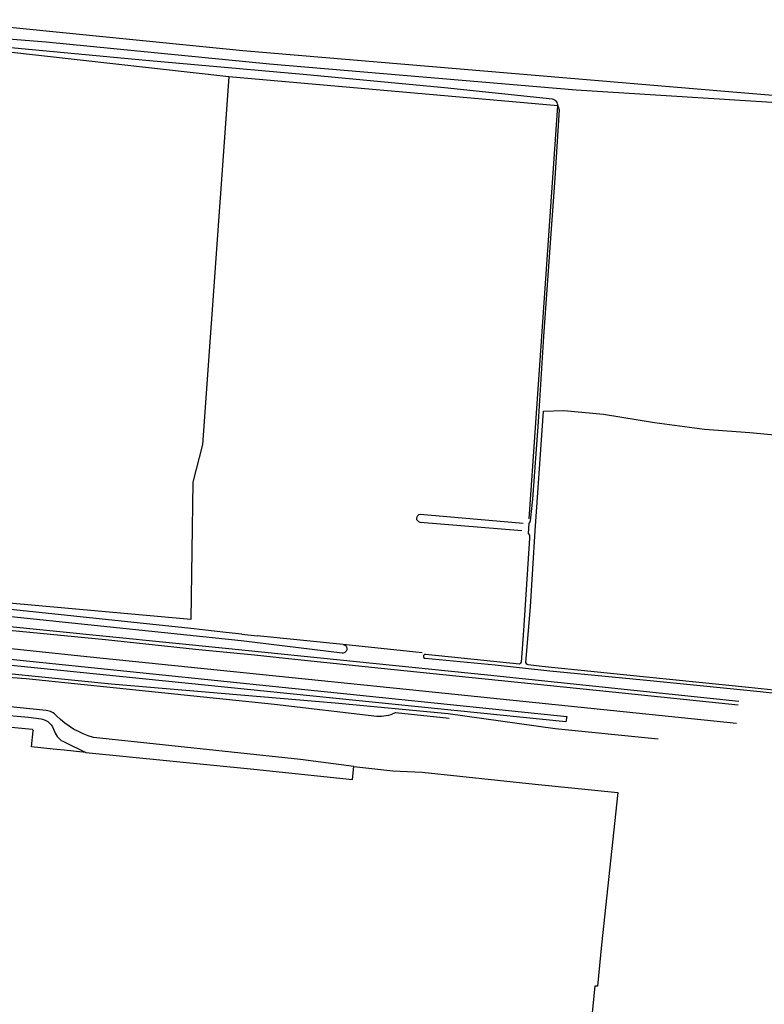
# Model space of a CAD drawing. Extents: x 165936 to 168762, y 445225 to 450407.
# Tile 54 of 69: x 168313 to 168488, y 448683 to 448915. Entities that reach past the tile are written whole.
import ezdxf

# ---------------------------------------------------------------- set-up
doc = ezdxf.new("R2010")
doc.units = 0
doc.header["$LTSCALE"] = 4
for name, color, linetype in [('G_BTD', 3, 'CONTINUOUS'), ('G_OTD', 32, 'CONTINUOUS'), ('G_OWT', 6, 'CONTINUOUS'), ('G_WGD', 7, 'CONTINUOUS'), ('G_WTD', 5, 'CONTINUOUS')]:
    doc.layers.add(name, color=color, linetype=linetype)

msp = doc.modelspace()

# ---------------------------------------------------------------- linework, layer by layer
at = {"layer": 'G_BTD', "linetype": 'Continuous', "transparency": 33554687}
msp.add_lwpolyline([(168389.453, 448767.756), (168389.657, 448767.712), (168389.847, 448767.628), (168390.015, 448767.505), (168390.154, 448767.35), (168390.258, 448767.17), (168390.322, 448766.971), (168390.343, 448766.764), (168390.321, 448766.557), (168390.256, 448766.36), (168390.151, 448766.18), (168390.011, 448766.026), (168389.842, 448765.904), (168389.651, 448765.821), (168389.447, 448765.778), (168389.239, 448765.78), (168365.483, 448768.642), (168298.637, 448775.593), (168298.677, 448777.361)], dxfattribs=at)
at = {"layer": 'G_OTD', "linetype": 'Continuous', "transparency": 33554687}
for points in [[(168362.599, 448901.146), (168356.453, 448814.761), (168354.177, 448805.942), (168353.706, 448773.641), (168296.134, 448778.803), (168301.109, 448908.035)], [(168433.142, 448797.3), (168439.821, 448894.296)], [(168407.542, 448798.429), (168431.698, 448796.309)], [(168431.419, 448794.518), (168407.532, 448796.449)], [(168365.656, 448770.224), (168361.914, 448770.623), (168353.675, 448771.501), (168298.677, 448777.361)], [(168365.656, 448770.224), (168369.266, 448769.85)], [(168389.453, 448767.756), (168369.266, 448769.85)], [(168407.986, 448765.833), (168389.453, 448767.756)]]:
    msp.add_lwpolyline(points, dxfattribs=at)
msp.add_lwpolyline([(168407.532, 448796.449, -0.8171633), (168407.542, 448798.429)], format="xyb", dxfattribs=at)
at = {"layer": 'G_OWT', "linetype": 'Continuous', "transparency": 33554687}
for points in [[(168278.087, 448922.735), (168271.196, 448916.775), (168365.927, 448907.334), (168479.974, 448897.689), (168573.686, 448889.855), (168685.686, 448879.91)], [(168362.599, 448901.146), (168301.109, 448908.035)], [(168439.821, 448894.296), (168362.599, 448901.146)], [(168287.52, 448765.268), (168287.675, 448766.766), (168441.99, 448750.849), (168441.749, 448749.61), (168287.52, 448765.268)], [(168463.433, 448745.564), (168439.231, 448747.997), (168414.118, 448751.487), (168387.562, 448753.958), (168334.984, 448758.477), (168269.771, 448765.033), (168268.186, 448765.192), (168264.915, 448765.521), (168263.866, 448756.595), (168288.177, 448753.737), (168308.386, 448751.361), (168315.568, 448750.726), (168318.538, 448750.342)], [(168310.724, 448748.415), (168316.387, 448747.848)], [(168329.058, 448742.425), (168323.939, 448742.941), (168321.32, 448743.223), (168316.272, 448743.768), (168316.654, 448747.502)], [(168324.08, 448744.85), (168329.058, 448742.425)], [(168329.058, 448742.425), (168368.465, 448738.449), (168391.624, 448736.057), (168391.945, 448739.094)]]:
    msp.add_lwpolyline(points, dxfattribs=at)
for points in [[(168318.538, 448750.342, -0.2886533), (168321.635, 448747.349)], [(168316.387, 448747.848, -0.3963457), (168316.654, 448747.502)], [(168321.635, 448747.349, 0.2225054), (168324.08, 448744.85)]]:
    msp.add_lwpolyline(points, format="xyb", dxfattribs=at)
at = {"layer": 'G_WGD', "linetype": 'Continuous', "transparency": 33554687}
for points in [[(168280.784, 448775.028), (168361.784, 448766.909), (168423.305, 448760.664), (168482.337, 448754.476)], [(168482.235, 448753.488), (168452.703, 448756.565), (168418.977, 448760.003), (168398.401, 448762.173), (168378.07, 448764.272), (168368.608, 448765.282), (168354.809, 448766.609), (168333.645, 448768.857), (168313.443, 448770.843), (168306.794, 448771.496), (168281.35, 448774.244), (168280.709, 448774.312)], [(168481.792, 448749.2), (168408.075, 448756.843), (168329.259, 448764.899), (168280.262, 448770.055)]]:
    msp.add_lwpolyline(points, dxfattribs=at)
at = {"layer": 'G_WTD', "linetype": 'Continuous', "transparency": 33554687}
for points in [[(168269.78, 448916.916), (168267.567, 448915.15), (168266.357, 448914.117), (168280.379, 448912.53), (168319.7, 448909.383), (168372.177, 448904.218), (168444.195, 448898.099), (168515.004, 448893.646), (168535.694, 448890.645), (168572.506, 448888.187), (168686.278, 448877.911)], [(168438.599, 448895.863), (168413.281, 448898.566), (168380.926, 448901.585), (168343.093, 448905.002), (168304.654, 448908.611), (168269.953, 448911.632), (168263.439, 448911.724)], [(168439.821, 448894.296), (168440.191, 448893.425), (168439.134, 448877.367), (168437.834, 448858.851), (168436.496, 448840.133), (168435.265, 448820.13), (168433.877, 448801.947), (168433.38, 448796.857), (168433.236, 448796.392), (168433.071, 448796.266), (168432.906, 448793.872), (168433.19, 448793.478), (168433.234, 448792.772), (168431.79, 448771.104), (168431.26, 448763.655), (168431.112, 448763.358), (168430.867, 448763.17), (168408.778, 448765.435), (168408.678, 448765.432), (168408.581, 448765.407), (168408.492, 448765.362), (168408.415, 448765.298), (168408.354, 448765.219), (168408.312, 448765.129), (168408.29, 448765.031), (168408.291, 448764.932), (168408.313, 448764.834), (168408.356, 448764.744), (168408.418, 448764.666), (168408.495, 448764.603), (168408.584, 448764.558), (168408.681, 448764.534), (168425.107, 448763.037), (168437.948, 448761.613), (168461.567, 448759.331), (168487.343, 448756.76), (168498.034, 448755.567)], [(168497.979, 448756.234), (168484.651, 448757.707), (168460.712, 448760.124), (168436.109, 448762.622), (168432.873, 448762.964), (168432.582, 448763.158), (168432.359, 448763.568), (168433.419, 448776.659), (168434.505, 448794.501), (168436.311, 448820.359), (168436.46, 448822.625), (168441.248, 448822.724), (168450.614, 448821.877), (168462.573, 448819.972), (168474.268, 448818.332), (168484.957, 448817.591), (168501.573, 448816.056)], [(168268.161, 448764.018), (168269.742, 448763.672), (168282.07, 448762.21), (168315.053, 448759.758), (168373.356, 448753.76), (168397.321, 448750.927)], [(168319.718, 448752.274), (168282.922, 448756.048), (168266.388, 448758.412)], [(168401.759, 448751.765), (168414.335, 448750.5)], [(168391.945, 448739.094), (168379.413, 448740.762), (168330.824, 448745.921)], [(168391.945, 448739.094), (168401.104, 448738.127), (168407.992, 448737.788), (168434.536, 448734.991), (168453.973, 448732.995), (168450.122, 448697.22), (168449.166, 448687.478), (168448.52, 448687.535), (168446.547, 448667.312), (168446.147, 448664.122), (168446.138, 448663.853), (168445.944, 448662.23), (168445.588, 448658.752), (168445.583, 448658.699), (168445.563, 448658.478), (168445.919, 448658.441), (168445.212, 448651.094), (168441.793, 448651.449), (168441.673, 448647.79)]]:
    msp.add_lwpolyline(points, dxfattribs=at)
for points in [[(168439.821, 448894.296, 0.4148387), (168438.599, 448895.863)], [(168322.15, 448751.013, 0.1831897), (168319.718, 448752.274)], [(168330.824, 448745.921, -0.1286329), (168322.15, 448751.013)], [(168397.321, 448750.927, 0.1153394), (168401.759, 448751.765)]]:
    msp.add_lwpolyline(points, format="xyb", dxfattribs=at)

doc.saveas('drawing.dxf')
